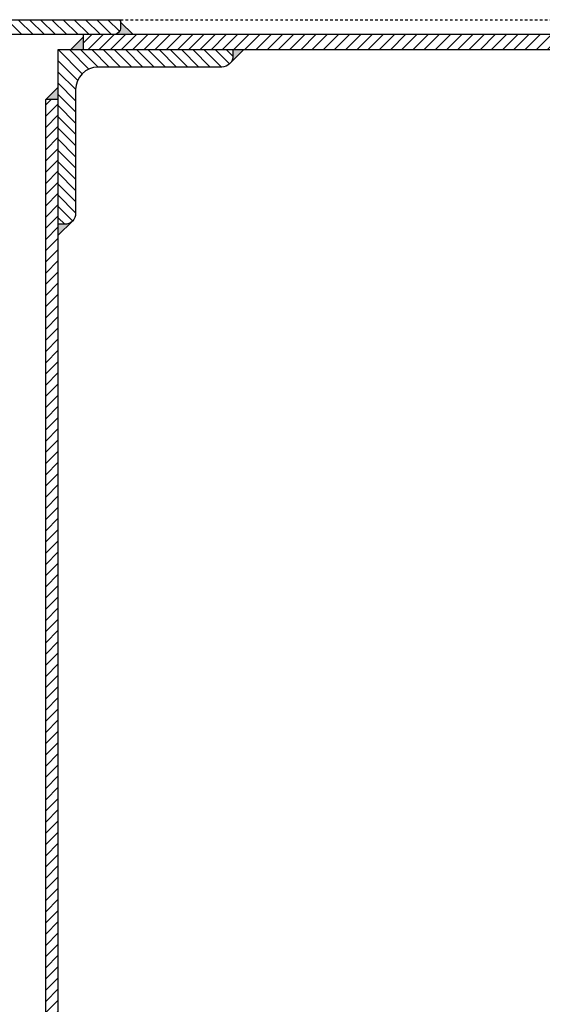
# Model space of a CAD drawing. Header units: millimetres. Extents: x 4747 to 1198744, y 17680 to 73179.
# Tile 127 of 256: x 10934 to 11143, y 51789 to 52184. Entities that reach past the tile are written whole.
import ezdxf

# ---------------------------------------------------------------- set-up
doc = ezdxf.new("R2010")
doc.units = ezdxf.units.MM
doc.linetypes.add('JIS_02_1.0', pattern=[2, 1, -1])

msp = doc.modelspace()

# ---------------------------------------------------------------- hatches: boundary and pattern name
at = {"lineweight": 5}
h = msp.add_hatch(dxfattribs=at)
h.set_pattern_fill('ANSI31', color=256, angle=90)
h.set_pattern_definition([(135, (10944.0578, 52163.774), (-2.24506, -2.24506), [])])
edge = h.paths.add_edge_path()
edge.add_line((10914.05782, 52143.77414), (10914.05782, 52183.77414))
edge.add_line((10914.05782, 52183.77414), (10974.05782, 52183.77414))
edge.add_line((10974.05782, 52183.77414), (10974.05782, 52180.77414))
edge.add_arc((10971.05782, 52180.77414), 3, -90, 0, ccw=False)
edge.add_line((10971.05782, 52177.77414), (10926.05782, 52177.77414))
edge.add_arc((10926.05782, 52171.77414), 6, 90, 180)
edge.add_line((10920.05782, 52171.77414), (10920.05782, 52146.77414))
edge.add_arc((10917.05782, 52146.77414), 3, 270, 360, ccw=False)
edge.add_line((10917.05782, 52143.77414), (10914.05782, 52143.77414))
h = msp.add_hatch(color=256)
h.dxf.hatch_style = 1
h.paths.add_polyline_path([(10974.05782, 52182.77414), (10974.05782, 52180.77414, -0.414213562), (10971.05782, 52177.77414), (10979.05782, 52177.77414)])
h = msp.add_hatch(color=256)
h.dxf.hatch_style = 1
h.paths.add_polyline_path([(10959.05782, 52176.77414), (10954.05782, 52171.77414), (10959.05782, 52171.77414)])
h = msp.add_hatch(dxfattribs=at)
h.set_pattern_fill('ANSI31', color=256)
h.set_pattern_definition([(45, (18449.0578, 52174.774), (-2.245064, 2.245064), [])])
h.paths.add_polyline_path([(10959.05782, 52177.77414), (25939.05782, 52177.77414), (25939.05782, 52171.77414), (10959.05782, 52171.77414)])
h = msp.add_hatch(dxfattribs=at)
h.set_pattern_fill('ANSI31', color=256, angle=90)
h.set_pattern_definition([(135, (10984.0578, 52136.774), (-2.24506, -2.24506), [])])
edge = h.paths.add_edge_path()
edge.add_line((10949.05782, 52101.77414), (10949.05782, 52171.77414))
edge.add_line((10949.05782, 52171.77414), (11019.05782, 52171.77414))
edge.add_line((11019.05782, 52171.77414), (11019.05782, 52169.27414))
edge.add_arc((11014.55782, 52169.27414), 4.5, -90, 0, ccw=False)
edge.add_line((11014.55782, 52164.77414), (10965.05782, 52164.77414))
edge.add_arc((10965.05782, 52155.77414), 9, 90, 180)
edge.add_line((10956.05782, 52155.77414), (10956.05782, 52106.27414))
edge.add_arc((10951.55782, 52106.27414), 4.5, -90, 0, ccw=False)
edge.add_line((10951.55782, 52101.77414), (10949.05782, 52101.77414))
h = msp.add_hatch(color=256)
h.dxf.hatch_style = 1
h.paths.add_polyline_path([(11023.42178, 52171.77414), (11019.05782, 52171.77414), (11019.05782, 52169.27414, -0.198912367), (11017.7398, 52166.09216)])
h = msp.add_hatch(color=256)
h.dxf.hatch_style = 1
h.paths.add_polyline_path([(10949.05782, 52156.77414), (10944.05782, 52151.77414), (10949.05782, 52151.77414)])
h = msp.add_hatch(dxfattribs=at)
h.set_pattern_fill('ANSI31', color=256)
h.set_pattern_definition([(45, (10946.5578, 50939.774), (-2.245064, 2.245064), [])])
h.paths.add_polyline_path([(10944.05782, 51049.66842), (10949.05782, 51049.66842), (10949.05782, 52151.77414), (10944.05782, 52151.77414)])
h = msp.add_hatch(color=256)
h.dxf.hatch_style = 1
h.paths.add_polyline_path([(10954.7398, 52103.09216, -0.198912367), (10951.55782, 52101.77414), (10949.05782, 52101.77414), (10949.05782, 52097.41018)])

# ---------------------------------------------------------------- linework, layer by layer
at = {"linetype": 'JIS_02_1.0'}
msp.add_line((10974.05782, 52183.77414), (17743.05782, 52183.77414), dxfattribs=at)
for p, q in [((10974.05782, 52182.77414), (10979.05782, 52177.77414)), ((10954.05782, 52171.77414), (10959.05782, 52176.77414)), ((11017.7398, 52166.09216), (11023.42178, 52171.77414)), ((10944.05782, 52151.77414), (10949.05782, 52156.77414)), ((10944.05782, 51049.66842), (10944.05782, 52151.77414)), ((10949.05782, 52151.77414), (10944.05782, 52151.77414)), ((10949.05782, 51049.66842), (10949.05782, 52151.77414)), ((10954.7398, 52103.09216), (10949.05782, 52097.41018))]:
    msp.add_line(p, q)
msp.add_lwpolyline([(10914.05782, 52143.77414), (10914.05782, 52183.77414), (10974.05782, 52183.77414), (10974.05782, 52180.77414, -0.414213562), (10971.05782, 52177.77414), (10926.05782, 52177.77414, 0.414213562), (10920.05782, 52171.77414), (10920.05782, 52146.77414, -0.414213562), (10917.05782, 52143.77414), (10914.05782, 52143.77414)], format="xyb")
msp.add_lwpolyline([(10959.05782, 52171.77414), (25939.05782, 52171.77414), (25939.05782, 52177.77414), (10959.05782, 52177.77414)], close=True)
msp.add_lwpolyline([(10949.05782, 52101.77414), (10949.05782, 52171.77414), (11019.05782, 52171.77414), (11019.05782, 52169.27414, -0.414213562), (11014.55782, 52164.77414), (10965.05782, 52164.77414, 0.414213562), (10956.05782, 52155.77414), (10956.05782, 52106.27414, -0.414213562), (10951.55782, 52101.77414)], format="xyb", close=True)

doc.saveas('drawing.dxf')
